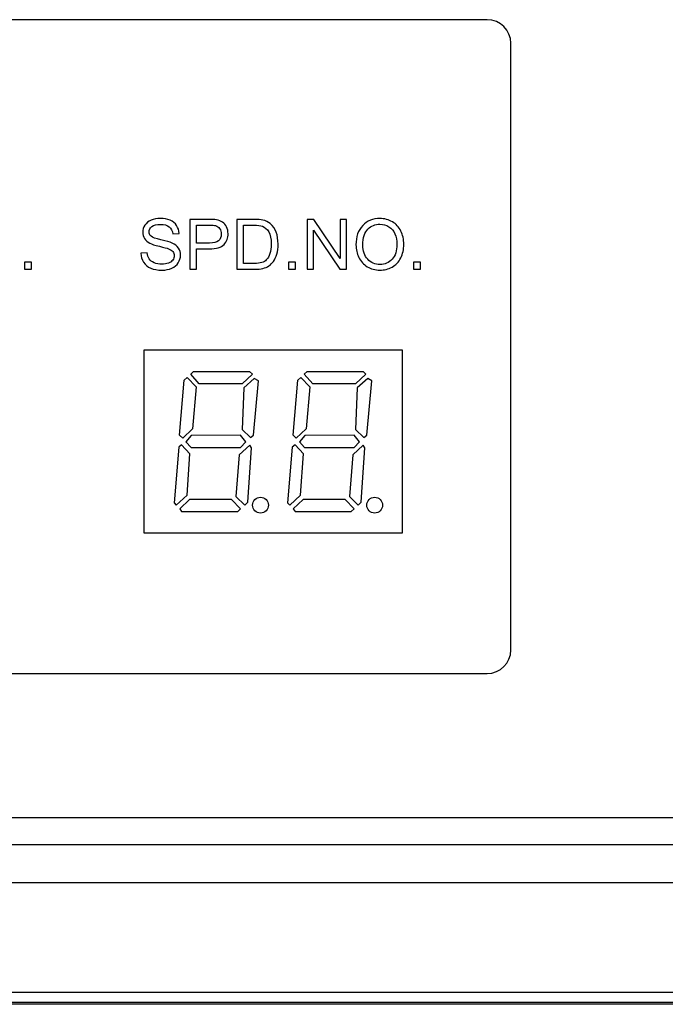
# Model space of a CAD drawing. Header units: millimetres. Extents: x 7146 to 9164, y -1568 to -663.
# Tile 6 of 187: x 7271 to 7314, y -1423 to -1358. Entities that reach past the tile are written whole.
import ezdxf

# ---------------------------------------------------------------- set-up
doc = ezdxf.new("R2010")
doc.units = ezdxf.units.MM
doc.header["$LTSCALE"] = 3

msp = doc.modelspace()

# ---------------------------------------------------------------- linework, layer by layer
at = {"linetype": 'Continuous', "lineweight": 30}
for p, q in [((7235.439, -1410.832), (7494.435, -1410.832)), ((7233.651, -1412.62), (7496.223, -1412.62)), ((7229.937, -1415.12), (7361.944, -1415.12)), ((7507.937, -1423.12), (7221.937, -1423.12))]:
    msp.add_line(p, q, dxfattribs=at)
msp.add_lwpolyline([(7279.57, -1392.12), (7296.57, -1392.12), (7296.57, -1380.12), (7279.57, -1380.12), (7279.57, -1392.12)], close=True, dxfattribs=at)
at = {"linetype": 'Continuous', "lineweight": 30, "flags": 128}
msp.add_lwpolyline([(7222.739, -1422.317), (7222.739, -1422.317), (7224.739, -1422.317), (7232.739, -1422.318), (7264.739, -1422.319), (7392.739, -1422.321), (7449.924, -1422.32), (7496.285, -1422.318), (7507.135, -1422.317), (7507.135, -1422.317)], dxfattribs=at)
at = {"linetype": 'Continuous', "lineweight": 30}
for centre in [(7287.244, -1390.304), (7294.744, -1390.304)]:
    msp.add_ellipse(centre, major_axis=(0, 0.521), ratio=1, dxfattribs=at)
for points, knots in [([(7302.138, -1401.374), (7302.138, -1401.374), (7248.003, -1401.374), (7248.003, -1401.374), (7248.003, -1401.374), (7247.15, -1401.374), (7246.453, -1400.677), (7246.453, -1399.824), (7246.453, -1399.824), (7246.453, -1399.824), (7246.453, -1359.942), (7246.453, -1359.942), (7246.453, -1359.942), (7246.453, -1359.089), (7247.15, -1358.392), (7248.003, -1358.392), (7248.003, -1358.392), (7248.003, -1358.392), (7302.138, -1358.392), (7302.138, -1358.392), (7302.138, -1358.392), (7302.99, -1358.392), (7303.688, -1359.089), (7303.688, -1359.942), (7303.688, -1359.942), (7303.688, -1359.942), (7303.688, -1399.824), (7303.688, -1399.824), (7303.688, -1399.824), (7303.688, -1400.677), (7302.99, -1401.374), (7302.138, -1401.374)], [0, 0, 0, 0, 0.111111, 0.111111, 0.111111, 0.111111, 0.222222, 0.222222, 0.222222, 0.222222, 0.333333, 0.333333, 0.333333, 0.333333, 0.444444, 0.444444, 0.444444, 0.444444, 0.555556, 0.555556, 0.555556, 0.555556, 0.666667, 0.666667, 0.666667, 0.666667, 0.777778, 0.777778, 0.777778, 0.777778, 1, 1, 1, 1]), ([(7279.38, -1373.745), (7279.38, -1373.745), (7279.788, -1373.709), (7279.788, -1373.709), (7279.788, -1373.709), (7279.807, -1373.874), (7279.852, -1374.009), (7279.923, -1374.115), (7279.923, -1374.115), (7279.994, -1374.221), (7280.104, -1374.306), (7280.253, -1374.372), (7280.253, -1374.372), (7280.403, -1374.437), (7280.571, -1374.47), (7280.757, -1374.47), (7280.757, -1374.47), (7280.923, -1374.47), (7281.069, -1374.446), (7281.196, -1374.396), (7281.196, -1374.396), (7281.323, -1374.346), (7281.417, -1374.278), (7281.479, -1374.192), (7281.479, -1374.192), (7281.541, -1374.105), (7281.572, -1374.011), (7281.572, -1373.911), (7281.572, -1373.911), (7281.572, -1373.808), (7281.542, -1373.719), (7281.483, -1373.641), (7281.483, -1373.641), (7281.423, -1373.565), (7281.324, -1373.501), (7281.187, -1373.448), (7281.187, -1373.448), (7281.099, -1373.414), (7280.904, -1373.361), (7280.602, -1373.288), (7280.602, -1373.288), (7280.3, -1373.216), (7280.089, -1373.148), (7279.968, -1373.084), (7279.968, -1373.084), (7279.812, -1373.001), (7279.695, -1372.899), (7279.619, -1372.777), (7279.619, -1372.777), (7279.542, -1372.655), (7279.504, -1372.519), (7279.504, -1372.368), (7279.504, -1372.368), (7279.504, -1372.201), (7279.551, -1372.046), (7279.645, -1371.903), (7279.645, -1371.903), (7279.739, -1371.758), (7279.876, -1371.649), (7280.057, -1371.574), (7280.057, -1371.574), (7280.237, -1371.499), (7280.438, -1371.462), (7280.659, -1371.462), (7280.659, -1371.462), (7280.902, -1371.462), (7281.117, -1371.501), (7281.303, -1371.579), (7281.303, -1371.579), (7281.489, -1371.657), (7281.632, -1371.773), (7281.732, -1371.926), (7281.732, -1371.926), (7281.832, -1372.078), (7281.885, -1372.25), (7281.893, -1372.443), (7281.893, -1372.443), (7281.893, -1372.443), (7281.476, -1372.475), (7281.476, -1372.475), (7281.476, -1372.475), (7281.453, -1372.268), (7281.378, -1372.111), (7281.249, -1372.006), (7281.249, -1372.006), (7281.119, -1371.9), (7280.928, -1371.847), (7280.676, -1371.847), (7280.676, -1371.847), (7280.413, -1371.847), (7280.221, -1371.895), (7280.101, -1371.991), (7280.101, -1371.991), (7279.981, -1372.088), (7279.921, -1372.204), (7279.921, -1372.34), (7279.921, -1372.34), (7279.921, -1372.458), (7279.964, -1372.555), (7280.049, -1372.631), (7280.049, -1372.631), (7280.133, -1372.707), (7280.351, -1372.785), (7280.704, -1372.865), (7280.704, -1372.865), (7281.057, -1372.945), (7281.299, -1373.015), (7281.431, -1373.074), (7281.431, -1373.074), (7281.621, -1373.162), (7281.762, -1373.273), (7281.853, -1373.408), (7281.853, -1373.408), (7281.944, -1373.543), (7281.989, -1373.698), (7281.989, -1373.874), (7281.989, -1373.874), (7281.989, -1374.049), (7281.94, -1374.212), (7281.839, -1374.367), (7281.839, -1374.367), (7281.739, -1374.521), (7281.596, -1374.641), (7281.409, -1374.727), (7281.409, -1374.727), (7281.222, -1374.812), (7281.012, -1374.855), (7280.777, -1374.855), (7280.777, -1374.855), (7280.48, -1374.855), (7280.232, -1374.812), (7280.032, -1374.725), (7280.032, -1374.725), (7279.831, -1374.639), (7279.674, -1374.509), (7279.56, -1374.335), (7279.56, -1374.335), (7279.446, -1374.161), (7279.386, -1373.965), (7279.38, -1373.745)], [0, 0, 0, 0, 0.027778, 0.027778, 0.027778, 0.027778, 0.055556, 0.055556, 0.055556, 0.055556, 0.083333, 0.083333, 0.083333, 0.083333, 0.111111, 0.111111, 0.111111, 0.111111, 0.138889, 0.138889, 0.138889, 0.138889, 0.166667, 0.166667, 0.166667, 0.166667, 0.194444, 0.194444, 0.194444, 0.194444, 0.222222, 0.222222, 0.222222, 0.222222, 0.25, 0.25, 0.25, 0.25, 0.277778, 0.277778, 0.277778, 0.277778, 0.305556, 0.305556, 0.305556, 0.305556, 0.333333, 0.333333, 0.333333, 0.333333, 0.361111, 0.361111, 0.361111, 0.361111, 0.388889, 0.388889, 0.388889, 0.388889, 0.416667, 0.416667, 0.416667, 0.416667, 0.444444, 0.444444, 0.444444, 0.444444, 0.472222, 0.472222, 0.472222, 0.472222, 0.5, 0.5, 0.5, 0.5, 0.527778, 0.527778, 0.527778, 0.527778, 0.555556, 0.555556, 0.555556, 0.555556, 0.583333, 0.583333, 0.583333, 0.583333, 0.611111, 0.611111, 0.611111, 0.611111, 0.638889, 0.638889, 0.638889, 0.638889, 0.666667, 0.666667, 0.666667, 0.666667, 0.694444, 0.694444, 0.694444, 0.694444, 0.722222, 0.722222, 0.722222, 0.722222, 0.75, 0.75, 0.75, 0.75, 0.777778, 0.777778, 0.777778, 0.777778, 0.805556, 0.805556, 0.805556, 0.805556, 0.833333, 0.833333, 0.833333, 0.833333, 0.861111, 0.861111, 0.861111, 0.861111, 0.888889, 0.888889, 0.888889, 0.888889, 0.916667, 0.916667, 0.916667, 0.916667, 0.944444, 0.944444, 0.944444, 0.944444, 1, 1, 1, 1]), ([(7282.603, -1374.8), (7282.603, -1374.8), (7282.603, -1371.517), (7282.603, -1371.517), (7282.603, -1371.517), (7282.603, -1371.517), (7283.843, -1371.517), (7283.843, -1371.517), (7283.843, -1371.517), (7284.061, -1371.517), (7284.227, -1371.527), (7284.343, -1371.548), (7284.343, -1371.548), (7284.504, -1371.575), (7284.639, -1371.626), (7284.749, -1371.701), (7284.749, -1371.701), (7284.858, -1371.776), (7284.946, -1371.882), (7285.012, -1372.017), (7285.012, -1372.017), (7285.079, -1372.153), (7285.112, -1372.302), (7285.112, -1372.464), (7285.112, -1372.464), (7285.112, -1372.743), (7285.023, -1372.979), (7284.845, -1373.171), (7284.845, -1373.171), (7284.667, -1373.365), (7284.346, -1373.461), (7283.881, -1373.461), (7283.881, -1373.461), (7283.881, -1373.461), (7283.039, -1373.461), (7283.039, -1373.461), (7283.039, -1373.461), (7283.039, -1373.461), (7283.039, -1374.8), (7283.039, -1374.8), (7283.039, -1374.8), (7283.039, -1374.8), (7282.603, -1374.8), (7282.603, -1374.8)], [0, 0, 0, 0, 0.083333, 0.083333, 0.083333, 0.083333, 0.166667, 0.166667, 0.166667, 0.166667, 0.25, 0.25, 0.25, 0.25, 0.333333, 0.333333, 0.333333, 0.333333, 0.416667, 0.416667, 0.416667, 0.416667, 0.5, 0.5, 0.5, 0.5, 0.583333, 0.583333, 0.583333, 0.583333, 0.666667, 0.666667, 0.666667, 0.666667, 0.75, 0.75, 0.75, 0.75, 0.833333, 0.833333, 0.833333, 0.833333, 1, 1, 1, 1]), ([(7285.684, -1374.8), (7285.684, -1374.8), (7285.684, -1371.517), (7285.684, -1371.517), (7285.684, -1371.517), (7285.684, -1371.517), (7286.815, -1371.517), (7286.815, -1371.517), (7286.815, -1371.517), (7287.071, -1371.517), (7287.265, -1371.532), (7287.4, -1371.563), (7287.4, -1371.563), (7287.588, -1371.607), (7287.748, -1371.686), (7287.881, -1371.799), (7287.881, -1371.799), (7288.055, -1371.945), (7288.184, -1372.132), (7288.27, -1372.36), (7288.27, -1372.36), (7288.356, -1372.587), (7288.399, -1372.848), (7288.399, -1373.141), (7288.399, -1373.141), (7288.399, -1373.39), (7288.37, -1373.611), (7288.312, -1373.804), (7288.312, -1373.804), (7288.254, -1373.996), (7288.179, -1374.156), (7288.088, -1374.282), (7288.088, -1374.282), (7287.996, -1374.408), (7287.897, -1374.508), (7287.788, -1374.579), (7287.788, -1374.579), (7287.68, -1374.652), (7287.55, -1374.707), (7287.397, -1374.744), (7287.397, -1374.744), (7287.243, -1374.782), (7287.067, -1374.8), (7286.869, -1374.8), (7286.869, -1374.8), (7286.869, -1374.8), (7285.684, -1374.8), (7285.684, -1374.8)], [0, 0, 0, 0, 0.076923, 0.076923, 0.076923, 0.076923, 0.153846, 0.153846, 0.153846, 0.153846, 0.230769, 0.230769, 0.230769, 0.230769, 0.307692, 0.307692, 0.307692, 0.307692, 0.384615, 0.384615, 0.384615, 0.384615, 0.461538, 0.461538, 0.461538, 0.461538, 0.538462, 0.538462, 0.538462, 0.538462, 0.615385, 0.615385, 0.615385, 0.615385, 0.692308, 0.692308, 0.692308, 0.692308, 0.769231, 0.769231, 0.769231, 0.769231, 0.846154, 0.846154, 0.846154, 0.846154, 1, 1, 1, 1]), ([(7290.31, -1374.8), (7290.31, -1374.8), (7290.31, -1371.517), (7290.31, -1371.517), (7290.31, -1371.517), (7290.31, -1371.517), (7290.756, -1371.517), (7290.756, -1371.517), (7290.756, -1371.517), (7290.756, -1371.517), (7292.479, -1374.094), (7292.479, -1374.094), (7292.479, -1374.094), (7292.479, -1374.094), (7292.479, -1371.517), (7292.479, -1371.517), (7292.479, -1371.517), (7292.479, -1371.517), (7292.896, -1371.517), (7292.896, -1371.517), (7292.896, -1371.517), (7292.896, -1371.517), (7292.896, -1374.8), (7292.896, -1374.8), (7292.896, -1374.8), (7292.896, -1374.8), (7292.45, -1374.8), (7292.45, -1374.8), (7292.45, -1374.8), (7292.45, -1374.8), (7290.727, -1372.223), (7290.727, -1372.223), (7290.727, -1372.223), (7290.727, -1372.223), (7290.727, -1374.8), (7290.727, -1374.8), (7290.727, -1374.8), (7290.727, -1374.8), (7290.31, -1374.8), (7290.31, -1374.8)], [0, 0, 0, 0, 0.090909, 0.090909, 0.090909, 0.090909, 0.181818, 0.181818, 0.181818, 0.181818, 0.272727, 0.272727, 0.272727, 0.272727, 0.363636, 0.363636, 0.363636, 0.363636, 0.454545, 0.454545, 0.454545, 0.454545, 0.545455, 0.545455, 0.545455, 0.545455, 0.636364, 0.636364, 0.636364, 0.636364, 0.727273, 0.727273, 0.727273, 0.727273, 0.818182, 0.818182, 0.818182, 0.818182, 1, 1, 1, 1]), ([(7293.515, -1373.202), (7293.515, -1372.658), (7293.662, -1372.231), (7293.955, -1371.923), (7293.955, -1371.923), (7294.248, -1371.615), (7294.625, -1371.462), (7295.088, -1371.462), (7295.088, -1371.462), (7295.392, -1371.462), (7295.665, -1371.534), (7295.908, -1371.679), (7295.908, -1371.679), (7296.152, -1371.823), (7296.337, -1372.025), (7296.465, -1372.284), (7296.465, -1372.284), (7296.593, -1372.542), (7296.657, -1372.836), (7296.657, -1373.164), (7296.657, -1373.164), (7296.657, -1373.496), (7296.589, -1373.794), (7296.455, -1374.057), (7296.455, -1374.057), (7296.32, -1374.319), (7296.13, -1374.518), (7295.884, -1374.653), (7295.884, -1374.653), (7295.637, -1374.788), (7295.371, -1374.855), (7295.086, -1374.855), (7295.086, -1374.855), (7294.776, -1374.855), (7294.501, -1374.78), (7294.257, -1374.631), (7294.257, -1374.631), (7294.014, -1374.482), (7293.829, -1374.279), (7293.703, -1374.021), (7293.703, -1374.021), (7293.578, -1373.763), (7293.515, -1373.49), (7293.515, -1373.202)], [0, 0, 0, 0, 0.083333, 0.083333, 0.083333, 0.083333, 0.166667, 0.166667, 0.166667, 0.166667, 0.25, 0.25, 0.25, 0.25, 0.333333, 0.333333, 0.333333, 0.333333, 0.416667, 0.416667, 0.416667, 0.416667, 0.5, 0.5, 0.5, 0.5, 0.583333, 0.583333, 0.583333, 0.583333, 0.666667, 0.666667, 0.666667, 0.666667, 0.75, 0.75, 0.75, 0.75, 0.833333, 0.833333, 0.833333, 0.833333, 1, 1, 1, 1]), ([(7283.039, -1373.076), (7283.039, -1373.076), (7283.887, -1373.076), (7283.887, -1373.076), (7283.887, -1373.076), (7284.168, -1373.076), (7284.367, -1373.024), (7284.486, -1372.919), (7284.486, -1372.919), (7284.603, -1372.814), (7284.662, -1372.668), (7284.662, -1372.477), (7284.662, -1372.477), (7284.662, -1372.341), (7284.628, -1372.223), (7284.558, -1372.125), (7284.558, -1372.125), (7284.489, -1372.027), (7284.397, -1371.962), (7284.284, -1371.931), (7284.284, -1371.931), (7284.21, -1371.912), (7284.075, -1371.902), (7283.879, -1371.902), (7283.879, -1371.902), (7283.879, -1371.902), (7283.039, -1371.902), (7283.039, -1371.902), (7283.039, -1371.902), (7283.039, -1371.902), (7283.039, -1373.076), (7283.039, -1373.076)], [0, 0, 0, 0, 0.111111, 0.111111, 0.111111, 0.111111, 0.222222, 0.222222, 0.222222, 0.222222, 0.333333, 0.333333, 0.333333, 0.333333, 0.444444, 0.444444, 0.444444, 0.444444, 0.555556, 0.555556, 0.555556, 0.555556, 0.666667, 0.666667, 0.666667, 0.666667, 0.777778, 0.777778, 0.777778, 0.777778, 1, 1, 1, 1]), ([(7286.12, -1374.415), (7286.12, -1374.415), (7286.82, -1374.415), (7286.82, -1374.415), (7286.82, -1374.415), (7287.036, -1374.415), (7287.206, -1374.395), (7287.329, -1374.355), (7287.329, -1374.355), (7287.452, -1374.314), (7287.55, -1374.258), (7287.623, -1374.184), (7287.623, -1374.184), (7287.726, -1374.081), (7287.806, -1373.942), (7287.863, -1373.768), (7287.863, -1373.768), (7287.92, -1373.593), (7287.95, -1373.382), (7287.95, -1373.134), (7287.95, -1373.134), (7287.95, -1372.79), (7287.893, -1372.526), (7287.781, -1372.341), (7287.781, -1372.341), (7287.668, -1372.156), (7287.531, -1372.032), (7287.37, -1371.969), (7287.37, -1371.969), (7287.254, -1371.924), (7287.067, -1371.902), (7286.808, -1371.902), (7286.808, -1371.902), (7286.808, -1371.902), (7286.12, -1371.902), (7286.12, -1371.902), (7286.12, -1371.902), (7286.12, -1371.902), (7286.12, -1374.415), (7286.12, -1374.415)], [0, 0, 0, 0, 0.090909, 0.090909, 0.090909, 0.090909, 0.181818, 0.181818, 0.181818, 0.181818, 0.272727, 0.272727, 0.272727, 0.272727, 0.363636, 0.363636, 0.363636, 0.363636, 0.454545, 0.454545, 0.454545, 0.454545, 0.545455, 0.545455, 0.545455, 0.545455, 0.636364, 0.636364, 0.636364, 0.636364, 0.727273, 0.727273, 0.727273, 0.727273, 0.818182, 0.818182, 0.818182, 0.818182, 1, 1, 1, 1]), ([(7293.965, -1373.21), (7293.965, -1373.605), (7294.071, -1373.916), (7294.283, -1374.143), (7294.283, -1374.143), (7294.496, -1374.37), (7294.763, -1374.484), (7295.084, -1374.484), (7295.084, -1374.484), (7295.411, -1374.484), (7295.679, -1374.369), (7295.891, -1374.14), (7295.891, -1374.14), (7296.102, -1373.911), (7296.207, -1373.585), (7296.207, -1373.163), (7296.207, -1373.163), (7296.207, -1372.896), (7296.162, -1372.663), (7296.072, -1372.464), (7296.072, -1372.464), (7295.982, -1372.266), (7295.85, -1372.111), (7295.676, -1372.002), (7295.676, -1372.002), (7295.502, -1371.893), (7295.307, -1371.838), (7295.091, -1371.838), (7295.091, -1371.838), (7294.783, -1371.838), (7294.519, -1371.943), (7294.297, -1372.154), (7294.297, -1372.154), (7294.076, -1372.365), (7293.965, -1372.717), (7293.965, -1373.21)], [0, 0, 0, 0, 0.1, 0.1, 0.1, 0.1, 0.2, 0.2, 0.2, 0.2, 0.3, 0.3, 0.3, 0.3, 0.4, 0.4, 0.4, 0.4, 0.5, 0.5, 0.5, 0.5, 0.6, 0.6, 0.6, 0.6, 0.7, 0.7, 0.7, 0.7, 0.8, 0.8, 0.8, 0.8, 1, 1, 1, 1]), ([(7271.744, -1374.8), (7271.744, -1374.8), (7271.744, -1374.342), (7271.744, -1374.342), (7271.744, -1374.342), (7271.744, -1374.342), (7272.202, -1374.342), (7272.202, -1374.342), (7272.202, -1374.342), (7272.202, -1374.342), (7272.202, -1374.8), (7272.202, -1374.8), (7272.202, -1374.8), (7272.202, -1374.8), (7271.744, -1374.8), (7271.744, -1374.8)], [0, 0, 0, 0, 0.2, 0.2, 0.2, 0.2, 0.4, 0.4, 0.4, 0.4, 0.6, 0.6, 0.6, 0.6, 1, 1, 1, 1]), ([(7289.082, -1374.8), (7289.082, -1374.8), (7289.082, -1374.342), (7289.082, -1374.342), (7289.082, -1374.342), (7289.082, -1374.342), (7289.541, -1374.342), (7289.541, -1374.342), (7289.541, -1374.342), (7289.541, -1374.342), (7289.541, -1374.8), (7289.541, -1374.8), (7289.541, -1374.8), (7289.541, -1374.8), (7289.082, -1374.8), (7289.082, -1374.8)], [0, 0, 0, 0, 0.2, 0.2, 0.2, 0.2, 0.4, 0.4, 0.4, 0.4, 0.6, 0.6, 0.6, 0.6, 1, 1, 1, 1]), ([(7297.302, -1374.8), (7297.302, -1374.8), (7297.302, -1374.342), (7297.302, -1374.342), (7297.302, -1374.342), (7297.302, -1374.342), (7297.76, -1374.342), (7297.76, -1374.342), (7297.76, -1374.342), (7297.76, -1374.342), (7297.76, -1374.8), (7297.76, -1374.8), (7297.76, -1374.8), (7297.76, -1374.8), (7297.302, -1374.8), (7297.302, -1374.8)], [0, 0, 0, 0, 0.2, 0.2, 0.2, 0.2, 0.4, 0.4, 0.4, 0.4, 0.6, 0.6, 0.6, 0.6, 1, 1, 1, 1]), ([(7282.236, -1382.087), (7282.236, -1382.087), (7281.927, -1385.71), (7281.927, -1385.71), (7281.927, -1385.71), (7281.927, -1385.71), (7282.133, -1385.901), (7282.133, -1385.901), (7282.133, -1385.901), (7282.133, -1385.901), (7282.78, -1385.291), (7282.78, -1385.291), (7282.78, -1385.291), (7282.78, -1385.291), (7283.022, -1382.521), (7283.022, -1382.521), (7283.022, -1382.521), (7283.022, -1382.521), (7282.434, -1381.911), (7282.434, -1381.911), (7282.434, -1381.911), (7282.434, -1381.911), (7282.236, -1382.087), (7282.236, -1382.087)], [0, 0, 0, 0, 0.142857, 0.142857, 0.142857, 0.142857, 0.285714, 0.285714, 0.285714, 0.285714, 0.428571, 0.428571, 0.428571, 0.428571, 0.571429, 0.571429, 0.571429, 0.571429, 0.714286, 0.714286, 0.714286, 0.714286, 1, 1, 1, 1]), ([(7282.655, -1381.705), (7282.655, -1381.705), (7283.213, -1382.322), (7283.213, -1382.322), (7283.213, -1382.322), (7283.213, -1382.322), (7286.028, -1382.322), (7286.028, -1382.322), (7286.028, -1382.322), (7286.028, -1382.322), (7286.711, -1381.69), (7286.711, -1381.69), (7286.711, -1381.69), (7286.711, -1381.69), (7286.527, -1381.529), (7286.527, -1381.529), (7286.527, -1381.529), (7286.527, -1381.529), (7282.846, -1381.529), (7282.846, -1381.529), (7282.846, -1381.529), (7282.846, -1381.529), (7282.655, -1381.705), (7282.655, -1381.705)], [0, 0, 0, 0, 0.142857, 0.142857, 0.142857, 0.142857, 0.285714, 0.285714, 0.285714, 0.285714, 0.428571, 0.428571, 0.428571, 0.428571, 0.571429, 0.571429, 0.571429, 0.571429, 0.714286, 0.714286, 0.714286, 0.714286, 1, 1, 1, 1]), ([(7289.694, -1382.087), (7289.694, -1382.087), (7289.385, -1385.71), (7289.385, -1385.71), (7289.385, -1385.71), (7289.385, -1385.71), (7289.591, -1385.901), (7289.591, -1385.901), (7289.591, -1385.901), (7289.591, -1385.901), (7290.238, -1385.291), (7290.238, -1385.291), (7290.238, -1385.291), (7290.238, -1385.291), (7290.48, -1382.521), (7290.48, -1382.521), (7290.48, -1382.521), (7290.48, -1382.521), (7289.893, -1381.911), (7289.893, -1381.911), (7289.893, -1381.911), (7289.893, -1381.911), (7289.694, -1382.087), (7289.694, -1382.087)], [0, 0, 0, 0, 0.142857, 0.142857, 0.142857, 0.142857, 0.285714, 0.285714, 0.285714, 0.285714, 0.428571, 0.428571, 0.428571, 0.428571, 0.571429, 0.571429, 0.571429, 0.571429, 0.714286, 0.714286, 0.714286, 0.714286, 1, 1, 1, 1]), ([(7290.113, -1381.705), (7290.113, -1381.705), (7290.671, -1382.322), (7290.671, -1382.322), (7290.671, -1382.322), (7290.671, -1382.322), (7293.486, -1382.322), (7293.486, -1382.322), (7293.486, -1382.322), (7293.486, -1382.322), (7294.169, -1381.69), (7294.169, -1381.69), (7294.169, -1381.69), (7294.169, -1381.69), (7293.986, -1381.529), (7293.986, -1381.529), (7293.986, -1381.529), (7293.986, -1381.529), (7290.304, -1381.529), (7290.304, -1381.529), (7290.304, -1381.529), (7290.304, -1381.529), (7290.113, -1381.705), (7290.113, -1381.705)], [0, 0, 0, 0, 0.142857, 0.142857, 0.142857, 0.142857, 0.285714, 0.285714, 0.285714, 0.285714, 0.428571, 0.428571, 0.428571, 0.428571, 0.571429, 0.571429, 0.571429, 0.571429, 0.714286, 0.714286, 0.714286, 0.714286, 1, 1, 1, 1]), ([(7286.145, -1382.587), (7286.145, -1382.587), (7286.836, -1381.984), (7286.836, -1381.984), (7286.836, -1381.984), (7286.836, -1381.984), (7287.1, -1382.131), (7287.1, -1382.131), (7287.1, -1382.131), (7287.1, -1382.131), (7286.777, -1385.703), (7286.777, -1385.703), (7286.777, -1385.703), (7286.777, -1385.703), (7286.579, -1385.864), (7286.579, -1385.864), (7286.579, -1385.864), (7286.579, -1385.864), (7286.028, -1385.328), (7286.028, -1385.328), (7286.028, -1385.328), (7286.028, -1385.328), (7286.145, -1382.587), (7286.145, -1382.587)], [0, 0, 0, 0, 0.142857, 0.142857, 0.142857, 0.142857, 0.285714, 0.285714, 0.285714, 0.285714, 0.428571, 0.428571, 0.428571, 0.428571, 0.571429, 0.571429, 0.571429, 0.571429, 0.714286, 0.714286, 0.714286, 0.714286, 1, 1, 1, 1]), ([(7293.603, -1382.587), (7293.603, -1382.587), (7294.294, -1381.984), (7294.294, -1381.984), (7294.294, -1381.984), (7294.294, -1381.984), (7294.559, -1382.131), (7294.559, -1382.131), (7294.559, -1382.131), (7294.559, -1382.131), (7294.235, -1385.703), (7294.235, -1385.703), (7294.235, -1385.703), (7294.235, -1385.703), (7294.037, -1385.864), (7294.037, -1385.864), (7294.037, -1385.864), (7294.037, -1385.864), (7293.486, -1385.328), (7293.486, -1385.328), (7293.486, -1385.328), (7293.486, -1385.328), (7293.603, -1382.587), (7293.603, -1382.587)], [0, 0, 0, 0, 0.142857, 0.142857, 0.142857, 0.142857, 0.285714, 0.285714, 0.285714, 0.285714, 0.428571, 0.428571, 0.428571, 0.428571, 0.571429, 0.571429, 0.571429, 0.571429, 0.714286, 0.714286, 0.714286, 0.714286, 1, 1, 1, 1]), ([(7282.339, -1386.149), (7282.339, -1386.149), (7282.691, -1385.728), (7282.691, -1385.728), (7282.691, -1385.728), (7282.691, -1385.728), (7285.932, -1385.714), (7285.932, -1385.714), (7285.932, -1385.714), (7285.932, -1385.714), (7286.277, -1386.149), (7286.277, -1386.149), (7286.277, -1386.149), (7286.277, -1386.149), (7285.932, -1386.515), (7285.932, -1386.515), (7285.932, -1386.515), (7285.932, -1386.515), (7282.677, -1386.515), (7282.677, -1386.515), (7282.677, -1386.515), (7282.677, -1386.515), (7282.339, -1386.149), (7282.339, -1386.149)], [0, 0, 0, 0, 0.142857, 0.142857, 0.142857, 0.142857, 0.285714, 0.285714, 0.285714, 0.285714, 0.428571, 0.428571, 0.428571, 0.428571, 0.571429, 0.571429, 0.571429, 0.571429, 0.714286, 0.714286, 0.714286, 0.714286, 1, 1, 1, 1]), ([(7289.797, -1386.149), (7289.797, -1386.149), (7290.15, -1385.728), (7290.15, -1385.728), (7290.15, -1385.728), (7290.15, -1385.728), (7293.39, -1385.714), (7293.39, -1385.714), (7293.39, -1385.714), (7293.39, -1385.714), (7293.736, -1386.149), (7293.736, -1386.149), (7293.736, -1386.149), (7293.736, -1386.149), (7293.39, -1386.515), (7293.39, -1386.515), (7293.39, -1386.515), (7293.39, -1386.515), (7290.135, -1386.515), (7290.135, -1386.515), (7290.135, -1386.515), (7290.135, -1386.515), (7289.797, -1386.149), (7289.797, -1386.149)], [0, 0, 0, 0, 0.142857, 0.142857, 0.142857, 0.142857, 0.285714, 0.285714, 0.285714, 0.285714, 0.428571, 0.428571, 0.428571, 0.428571, 0.571429, 0.571429, 0.571429, 0.571429, 0.714286, 0.714286, 0.714286, 0.714286, 1, 1, 1, 1]), ([(7282.056, -1386.349), (7282.056, -1386.349), (7282.607, -1386.922), (7282.607, -1386.922), (7282.607, -1386.922), (7282.607, -1386.922), (7282.416, -1389.641), (7282.416, -1389.641), (7282.416, -1389.641), (7282.416, -1389.641), (7281.71, -1390.317), (7281.71, -1390.317), (7281.71, -1390.317), (7281.71, -1390.317), (7281.563, -1390.148), (7281.563, -1390.148), (7281.563, -1390.148), (7281.563, -1390.148), (7281.872, -1386.489), (7281.872, -1386.489), (7281.872, -1386.489), (7281.872, -1386.489), (7282.056, -1386.349), (7282.056, -1386.349)], [0, 0, 0, 0, 0.142857, 0.142857, 0.142857, 0.142857, 0.285714, 0.285714, 0.285714, 0.285714, 0.428571, 0.428571, 0.428571, 0.428571, 0.571429, 0.571429, 0.571429, 0.571429, 0.714286, 0.714286, 0.714286, 0.714286, 1, 1, 1, 1]), ([(7285.84, -1386.996), (7285.84, -1386.996), (7286.538, -1386.371), (7286.538, -1386.371), (7286.538, -1386.371), (7286.538, -1386.371), (7286.648, -1386.533), (7286.648, -1386.533), (7286.648, -1386.533), (7286.648, -1386.533), (7286.399, -1390.119), (7286.399, -1390.119), (7286.399, -1390.119), (7286.399, -1390.119), (7286.208, -1390.31), (7286.208, -1390.31), (7286.208, -1390.31), (7286.208, -1390.31), (7285.62, -1389.737), (7285.62, -1389.737), (7285.62, -1389.737), (7285.62, -1389.737), (7285.84, -1386.996), (7285.84, -1386.996)], [0, 0, 0, 0, 0.142857, 0.142857, 0.142857, 0.142857, 0.285714, 0.285714, 0.285714, 0.285714, 0.428571, 0.428571, 0.428571, 0.428571, 0.571429, 0.571429, 0.571429, 0.571429, 0.714286, 0.714286, 0.714286, 0.714286, 1, 1, 1, 1]), ([(7289.514, -1386.349), (7289.514, -1386.349), (7290.065, -1386.922), (7290.065, -1386.922), (7290.065, -1386.922), (7290.065, -1386.922), (7289.874, -1389.641), (7289.874, -1389.641), (7289.874, -1389.641), (7289.874, -1389.641), (7289.169, -1390.317), (7289.169, -1390.317), (7289.169, -1390.317), (7289.169, -1390.317), (7289.022, -1390.148), (7289.022, -1390.148), (7289.022, -1390.148), (7289.022, -1390.148), (7289.33, -1386.489), (7289.33, -1386.489), (7289.33, -1386.489), (7289.33, -1386.489), (7289.514, -1386.349), (7289.514, -1386.349)], [0, 0, 0, 0, 0.142857, 0.142857, 0.142857, 0.142857, 0.285714, 0.285714, 0.285714, 0.285714, 0.428571, 0.428571, 0.428571, 0.428571, 0.571429, 0.571429, 0.571429, 0.571429, 0.714286, 0.714286, 0.714286, 0.714286, 1, 1, 1, 1]), ([(7293.298, -1386.996), (7293.298, -1386.996), (7293.997, -1386.371), (7293.997, -1386.371), (7293.997, -1386.371), (7293.997, -1386.371), (7294.107, -1386.533), (7294.107, -1386.533), (7294.107, -1386.533), (7294.107, -1386.533), (7293.857, -1390.119), (7293.857, -1390.119), (7293.857, -1390.119), (7293.857, -1390.119), (7293.666, -1390.31), (7293.666, -1390.31), (7293.666, -1390.31), (7293.666, -1390.31), (7293.078, -1389.737), (7293.078, -1389.737), (7293.078, -1389.737), (7293.078, -1389.737), (7293.298, -1386.996), (7293.298, -1386.996)], [0, 0, 0, 0, 0.142857, 0.142857, 0.142857, 0.142857, 0.285714, 0.285714, 0.285714, 0.285714, 0.428571, 0.428571, 0.428571, 0.428571, 0.571429, 0.571429, 0.571429, 0.571429, 0.714286, 0.714286, 0.714286, 0.714286, 1, 1, 1, 1]), ([(7281.931, -1390.538), (7281.931, -1390.538), (7282.585, -1389.928), (7282.585, -1389.928), (7282.585, -1389.928), (7282.585, -1389.928), (7285.34, -1389.928), (7285.34, -1389.928), (7285.34, -1389.928), (7285.34, -1389.928), (7285.936, -1390.538), (7285.936, -1390.538), (7285.936, -1390.538), (7285.936, -1390.538), (7285.745, -1390.729), (7285.745, -1390.729), (7285.745, -1390.729), (7285.745, -1390.729), (7282.056, -1390.729), (7282.056, -1390.729), (7282.056, -1390.729), (7282.056, -1390.729), (7281.931, -1390.538), (7281.931, -1390.538)], [0, 0, 0, 0, 0.142857, 0.142857, 0.142857, 0.142857, 0.285714, 0.285714, 0.285714, 0.285714, 0.428571, 0.428571, 0.428571, 0.428571, 0.571429, 0.571429, 0.571429, 0.571429, 0.714286, 0.714286, 0.714286, 0.714286, 1, 1, 1, 1]), ([(7289.389, -1390.538), (7289.389, -1390.538), (7290.043, -1389.928), (7290.043, -1389.928), (7290.043, -1389.928), (7290.043, -1389.928), (7292.799, -1389.928), (7292.799, -1389.928), (7292.799, -1389.928), (7292.799, -1389.928), (7293.394, -1390.538), (7293.394, -1390.538), (7293.394, -1390.538), (7293.394, -1390.538), (7293.203, -1390.729), (7293.203, -1390.729), (7293.203, -1390.729), (7293.203, -1390.729), (7289.514, -1390.729), (7289.514, -1390.729), (7289.514, -1390.729), (7289.514, -1390.729), (7289.389, -1390.538), (7289.389, -1390.538)], [0, 0, 0, 0, 0.142857, 0.142857, 0.142857, 0.142857, 0.285714, 0.285714, 0.285714, 0.285714, 0.428571, 0.428571, 0.428571, 0.428571, 0.571429, 0.571429, 0.571429, 0.571429, 0.714286, 0.714286, 0.714286, 0.714286, 1, 1, 1, 1]), ([(7507.476, -1422.996), (7505.691, -1422.993), (7501.961, -1422.987), (7486.286, -1423.009), (7424.605, -1422.969), (7347.341, -1422.988), (7278.466, -1423.003), (7256.236, -1422.99), (7251.546, -1422.985), (7250.403, -1422.984)], [0, 0, 0, 0, 0.020848, 0.043548, 0.182952, 0.740569, 0.945236, 0.986657, 1, 1, 1, 1])]:
    msp.add_open_spline(points, degree=3, knots=knots, dxfattribs=at)

doc.saveas('drawing.dxf')
